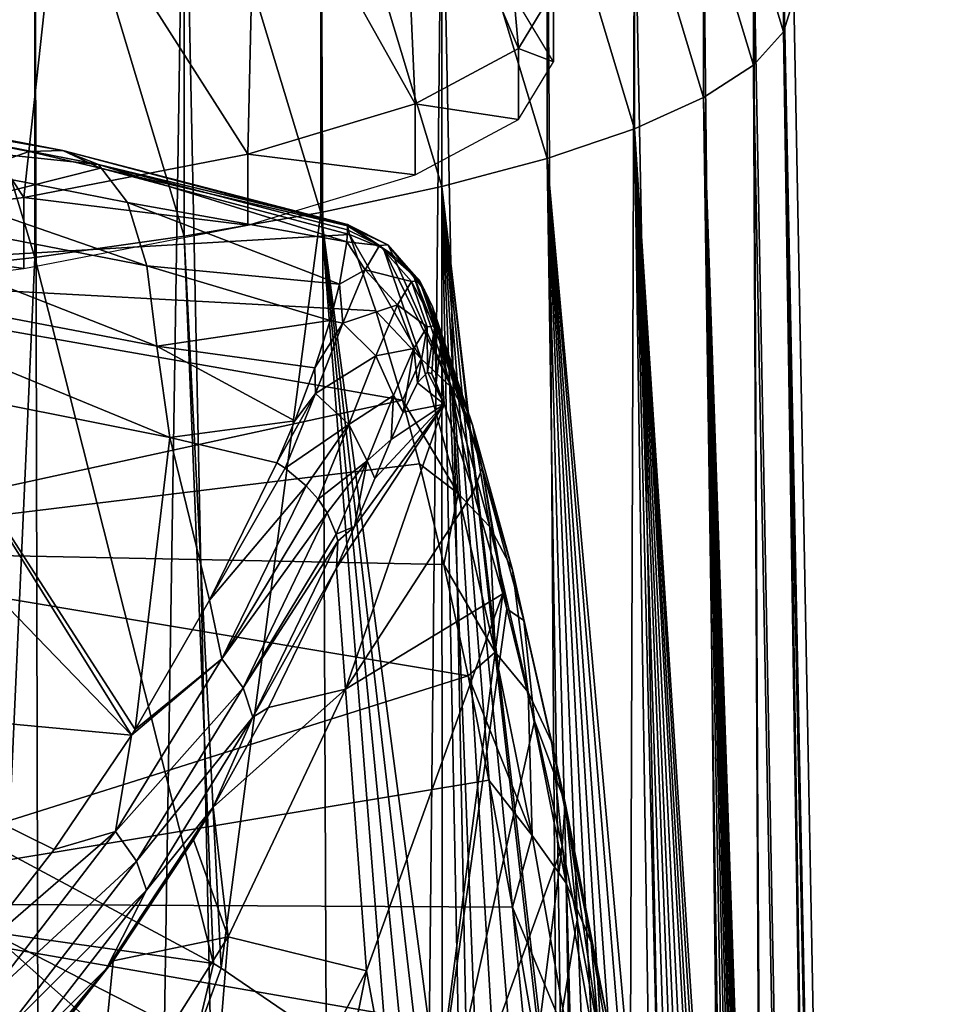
# Model space of a CAD drawing. Header units: millimetres. Extents: x -25 to 25, y -375 to 152.
# Tile 26 of 37: x 13 to 25, y 88 to 101. Entities that reach past the tile are written whole.
import ezdxf

# ---------------------------------------------------------------- set-up
doc = ezdxf.new("R2010")
doc.units = ezdxf.units.MM
doc.header["$LTSCALE"] = 65.390593
for name, color, linetype in [('10', 7, 'CONTINUOUS'), ('11', 7, 'CONTINUOUS'), ('111', 7, 'CONTINUOUS'), ('112', 7, 'CONTINUOUS'), ('113', 7, 'CONTINUOUS'), ('13', 7, 'CONTINUOUS'), ('16', 7, 'CONTINUOUS'), ('17', 7, 'CONTINUOUS'), ('18', 7, 'CONTINUOUS'), ('23', 7, 'CONTINUOUS'), ('5', 7, 'CONTINUOUS'), ('7', 7, 'CONTINUOUS'), ('9', 7, 'CONTINUOUS')]:
    doc.layers.add(name, color=color, linetype=linetype)

msp = doc.modelspace()

# ---------------------------------------------------------------- linework, layer by layer
at = {"layer": '10', "color": 7, "linetype": 'CONTINUOUS', "true_color": 0xa2afbf}
for points in [[(18.3, 96.208, 112.991), (18.633, 95.941, 107.361), (18.427, 96.344, 111.757), (18.3, 96.208, 112.991)], [(18.427, 96.344, 111.757), (18.633, 95.941, 107.361), (18.478, 96.32, 110.942), (18.427, 96.344, 111.757)], [(18.633, 95.941, 107.361), (18.532, 96.209, 109.768), (18.478, 96.32, 110.942), (18.633, 95.941, 107.361)], [(18.12, 95.843, 113.995), (18.633, 95.941, 107.361), (18.3, 96.208, 112.991), (18.12, 95.843, 113.995)], [(17.4, 92.384, 108.018), (18.633, 95.941, 107.361), (17.287, 93.9, 116.334), (17.4, 92.384, 108.018)], [(17.287, 93.9, 116.334), (18.633, 95.941, 107.361), (17.513, 94.414, 115.836), (17.287, 93.9, 116.334)], [(18.633, 95.941, 107.361), (17.4, 92.384, 108.018), (19.001, 94.85, 98.648), (18.633, 95.941, 107.361)], [(17.513, 94.414, 115.836), (18.633, 95.941, 107.361), (17.768, 95.014, 115.197), (17.513, 94.414, 115.836)], [(17.768, 95.014, 115.197), (18.633, 95.941, 107.361), (17.973, 95.502, 114.567), (17.768, 95.014, 115.197)], [(17.973, 95.502, 114.567), (18.633, 95.941, 107.361), (18.12, 95.843, 113.995), (17.973, 95.502, 114.567)], [(19.001, 94.85, 98.648), (17.4, 92.384, 108.018), (19.367, 93.576, 89.96), (19.001, 94.85, 98.648)], [(16.441, 92.157, 117.91), (17.4, 92.384, 108.018), (17.287, 93.9, 116.334), (16.441, 92.157, 117.91)], [(19.367, 93.576, 89.96), (17.4, 92.384, 108.018), (17.661, 88.872, 91.236), (19.367, 93.576, 89.96)], [(19.367, 93.576, 89.96), (17.661, 88.872, 91.236), (18.301, 85.427, 74.256), (19.367, 93.576, 89.96)], [(19.417, 93.389, 88.782), (19.367, 93.576, 89.96), (18.301, 85.427, 74.256), (19.417, 93.389, 88.782)], [(19.763, 91.989, 80.577), (19.417, 93.389, 88.782), (18.301, 85.427, 74.256), (19.763, 91.989, 80.577)], [(15.934, 89.293, 108.577), (17.4, 92.384, 108.018), (15.748, 90.912, 118.959), (15.934, 89.293, 108.577)], [(15.748, 90.912, 118.959), (17.4, 92.384, 108.018), (16.441, 92.157, 117.91), (15.748, 90.912, 118.959)], [(17.4, 92.384, 108.018), (15.934, 89.293, 108.577), (17.661, 88.872, 91.236), (17.4, 92.384, 108.018)], [(20.108, 90.426, 72.403), (19.763, 91.989, 80.577), (18.301, 85.427, 74.256), (20.108, 90.426, 72.403)], [(15.504, 90.506, 119.288), (15.934, 89.293, 108.577), (15.748, 90.912, 118.959), (15.504, 90.506, 119.288)], [(14.498, 88.995, 120.465), (15.934, 89.293, 108.577), (15.504, 90.506, 119.288), (14.498, 88.995, 120.465)], [(20.108, 90.426, 72.403), (18.301, 85.427, 74.256), (18.924, 81.089, 57.214), (20.108, 90.426, 72.403)], [(20.294, 89.508, 67.976), (20.108, 90.426, 72.403), (18.924, 81.089, 57.214), (20.294, 89.508, 67.976)], [(20.591, 87.949, 60.955), (20.294, 89.508, 67.976), (18.924, 81.089, 57.214), (20.591, 87.949, 60.955)], [(14.264, 86.652, 109.055), (15.934, 89.293, 108.577), (14.498, 88.995, 120.465), (14.264, 86.652, 109.055)], [(15.934, 89.293, 108.577), (14.264, 86.652, 109.055), (15.58, 84.936, 92.298), (15.934, 89.293, 108.577)], [(17.661, 88.872, 91.236), (15.934, 89.293, 108.577), (15.58, 84.936, 92.298), (17.661, 88.872, 91.236)], [(13.392, 87.58, 121.52), (14.264, 86.652, 109.055), (14.498, 88.995, 120.465), (13.392, 87.58, 121.52)], [(17.661, 88.872, 91.236), (15.58, 84.936, 92.298), (16.12, 81.184, 75.793), (17.661, 88.872, 91.236)], [(18.301, 85.427, 74.256), (17.661, 88.872, 91.236), (16.12, 81.184, 75.793), (18.301, 85.427, 74.256)]]:
    msp.add_3dface(points, dxfattribs=at)
at = {"layer": '11', "color": 7, "linetype": 'CONTINUOUS', "true_color": 0xa2afbf}
for points in [[(14.728, 91.81, 120.438), (10.239, 96.452, 119.39), (9.973, 92.254, 122.07), (14.728, 91.81, 120.438)], [(12.014, 96.164, 118.922), (10.239, 96.452, 119.39), (14.728, 91.81, 120.438), (12.014, 96.164, 118.922)], [(15.205, 95.526, 117.858), (12.014, 96.164, 118.922), (14.774, 91.884, 120.375), (15.205, 95.526, 117.858)], [(14.774, 91.884, 120.375), (12.014, 96.164, 118.922), (14.728, 91.81, 120.438), (14.774, 91.884, 120.375)], [(15.701, 93.497, 118.95), (15.205, 95.526, 117.858), (14.774, 91.884, 120.375), (15.701, 93.497, 118.95)], [(16.544, 95.211, 117.32), (15.205, 95.526, 117.858), (15.701, 93.497, 118.95), (16.544, 95.211, 117.32)], [(14.728, 91.81, 120.438), (9.973, 92.254, 122.07), (13.762, 90.384, 121.62), (14.728, 91.81, 120.438)], [(13.762, 90.384, 121.62), (9.973, 92.254, 122.07), (12.717, 89.045, 122.67), (13.762, 90.384, 121.62)]]:
    msp.add_3dface(points, dxfattribs=at)
at = {"layer": '111', "color": 7, "linetype": 'CONTINUOUS', "true_color": 0xa2afbf}
for points in [[(18.087, 103.833, 25.916), (19.563, 100.383, 21.923), (19.201, 104.471, 22.299), (18.087, 103.833, 25.916)], [(19.563, 100.383, 21.923), (20, 101.105, 17.827), (19.201, 104.471, 22.299), (19.563, 100.383, 21.923)], [(16.278, 103.245, 29.249), (18.271, 99.692, 25.839), (18.087, 103.833, 25.916), (16.278, 103.245, 29.249)], [(18.271, 99.692, 25.839), (19.563, 100.383, 21.923), (18.087, 103.833, 25.916), (18.271, 99.692, 25.839)], [(13.843, 102.73, 32.171), (16.18, 99.063, 29.405), (16.278, 103.245, 29.249), (13.843, 102.73, 32.171)], [(16.18, 99.063, 29.405), (18.271, 99.692, 25.839), (16.278, 103.245, 29.249), (16.18, 99.063, 29.405)], [(10.876, 102.307, 34.568), (13.383, 98.524, 32.465), (13.843, 102.73, 32.171), (10.876, 102.307, 34.568)], [(13.383, 98.524, 32.465), (16.18, 99.063, 29.405), (13.843, 102.73, 32.171), (13.383, 98.524, 32.465)], [(10, 98.097, 34.885), (13.383, 98.524, 32.465), (10.876, 102.307, 34.568), (10, 98.097, 34.885)]]:
    msp.add_3dface(points, dxfattribs=at)
at = {"layer": '112', "color": 7, "linetype": 'CONTINUOUS', "true_color": 0xa2afbf}
msp.add_3dface([(20, 101.105, 17.827), (20, 100.218, 17.671), (19.563, 100.94, 13.576), (20, 101.105, 17.827)], dxfattribs=at)
at = {"layer": '113', "color": 7, "linetype": 'CONTINUOUS', "true_color": 0xa2afbf}
for points in [[(20, 101.105, 17.827), (19.563, 100.383, 21.923), (20, 100.218, 17.671), (20, 101.105, 17.827)], [(19.563, 100.383, 21.923), (18.271, 99.692, 25.839), (19.563, 99.496, 21.766), (19.563, 100.383, 21.923)], [(20, 100.218, 17.671), (19.563, 100.383, 21.923), (19.563, 99.496, 21.766), (20, 100.218, 17.671)], [(18.271, 99.692, 25.839), (16.18, 99.063, 29.405), (18.271, 98.806, 25.682), (18.271, 99.692, 25.839)], [(19.563, 99.496, 21.766), (18.271, 99.692, 25.839), (18.271, 98.806, 25.682), (19.563, 99.496, 21.766)], [(16.18, 99.063, 29.405), (13.383, 98.524, 32.465), (16.18, 98.177, 29.248), (16.18, 99.063, 29.405)], [(18.271, 98.806, 25.682), (16.18, 99.063, 29.405), (16.18, 98.177, 29.248), (18.271, 98.806, 25.682)], [(13.383, 98.524, 32.465), (10, 98.097, 34.885), (13.383, 97.637, 32.308), (13.383, 98.524, 32.465)], [(16.18, 98.177, 29.248), (13.383, 98.524, 32.465), (13.383, 97.637, 32.308), (16.18, 98.177, 29.248)], [(13.383, 97.637, 32.308), (10, 98.097, 34.885), (10, 97.211, 34.729), (13.383, 97.637, 32.308)]]:
    msp.add_3dface(points, dxfattribs=at)
at = {"layer": '13', "color": 7, "linetype": 'CONTINUOUS', "true_color": 0xa2afbf}
for points in [[(13.449, 99.095, 111.14), (10.38, 99.698, 112.027), (9.39, 99.966, 113.711), (13.449, 99.095, 111.14)], [(13.869, 99.11, 112.468), (13.449, 99.095, 111.14), (9.39, 99.966, 113.711), (13.869, 99.11, 112.468)], [(13.869, 99.11, 112.468), (9.39, 99.966, 113.711), (9.696, 99.837, 115.08), (13.869, 99.11, 112.468)], [(14.315, 98.933, 113.763), (13.869, 99.11, 112.468), (9.696, 99.837, 115.08), (14.315, 98.933, 113.763)], [(14.315, 98.933, 113.763), (9.696, 99.837, 115.08), (9.943, 99.392, 116.4), (14.315, 98.933, 113.763)], [(14.918, 97.669, 116.126), (14.678, 98.459, 115.013), (9.943, 99.392, 116.4), (14.918, 97.669, 116.126)], [(14.918, 97.669, 116.126), (9.943, 99.392, 116.4), (10.103, 98.607, 117.566), (14.918, 97.669, 116.126)], [(14.678, 98.459, 115.013), (14.315, 98.933, 113.763), (9.943, 99.392, 116.4), (14.678, 98.459, 115.013)], [(14.34, 98.89, 110.829), (13.449, 99.095, 111.14), (13.869, 99.11, 112.468), (14.34, 98.89, 110.829)], [(14.34, 98.89, 110.829), (13.869, 99.11, 112.468), (17.425, 98.171, 110.76), (14.34, 98.89, 110.829)], [(13.869, 99.11, 112.468), (14.315, 98.933, 113.763), (17.426, 98.184, 111.699), (13.869, 99.11, 112.468)], [(17.425, 98.171, 110.76), (13.869, 99.11, 112.468), (17.426, 98.184, 111.699), (17.425, 98.171, 110.76)], [(14.315, 98.933, 113.763), (14.678, 98.459, 115.013), (17.416, 97.969, 113.258), (14.315, 98.933, 113.763)], [(17.426, 98.184, 111.699), (14.315, 98.933, 113.763), (17.425, 98.121, 112.489), (17.426, 98.184, 111.699)], [(17.425, 98.121, 112.489), (14.315, 98.933, 113.763), (17.416, 97.969, 113.258), (17.425, 98.121, 112.489)], [(17.45, 98.061, 109.52), (14.34, 98.89, 110.829), (17.425, 98.171, 110.76), (17.45, 98.061, 109.52)], [(15.046, 96.667, 117.068), (14.918, 97.669, 116.126), (10.103, 98.607, 117.566), (15.046, 96.667, 117.068)], [(15.046, 96.667, 117.068), (10.103, 98.607, 117.566), (10.182, 97.594, 118.543), (15.046, 96.667, 117.068)], [(14.678, 98.459, 115.013), (14.918, 97.669, 116.126), (17.326, 97.439, 114.594), (14.678, 98.459, 115.013)], [(17.416, 97.969, 113.258), (14.678, 98.459, 115.013), (17.326, 97.439, 114.594), (17.416, 97.969, 113.258)], [(12.014, 96.164, 118.922), (15.205, 95.526, 117.858), (10.182, 97.594, 118.543), (12.014, 96.164, 118.922)], [(15.205, 95.526, 117.858), (15.046, 96.667, 117.068), (10.182, 97.594, 118.543), (15.205, 95.526, 117.858)], [(14.918, 97.669, 116.126), (15.046, 96.667, 117.068), (17.209, 96.986, 115.324), (14.918, 97.669, 116.126)], [(17.326, 97.439, 114.594), (14.918, 97.669, 116.126), (17.209, 96.986, 115.324), (17.326, 97.439, 114.594)], [(17.209, 96.986, 115.324), (15.046, 96.667, 117.068), (17.019, 96.398, 116.076), (17.209, 96.986, 115.324)], [(15.046, 96.667, 117.068), (15.205, 95.526, 117.858), (16.77, 95.735, 116.793), (15.046, 96.667, 117.068)], [(17.019, 96.398, 116.076), (15.046, 96.667, 117.068), (16.77, 95.735, 116.793), (17.019, 96.398, 116.076)], [(15.205, 95.526, 117.858), (16.544, 95.211, 117.32), (16.77, 95.735, 116.793), (15.205, 95.526, 117.858)]]:
    msp.add_3dface(points, dxfattribs=at)
at = {"layer": '16', "color": 7, "linetype": 'CONTINUOUS', "true_color": 0xa2afbf}
for points in [[(16.544, 95.211, 117.32), (15.701, 93.497, 118.95), (16.646, 95.144, 117.299), (16.544, 95.211, 117.32)], [(16.646, 95.144, 117.299), (15.701, 93.497, 118.95), (16.911, 94.925, 117.199), (16.646, 95.144, 117.299)], [(16.911, 94.925, 117.199), (15.701, 93.497, 118.95), (15.855, 92.763, 119.211), (16.911, 94.925, 117.199)], [(16.911, 94.925, 117.199), (15.855, 92.763, 119.211), (17.059, 94.759, 117.098), (16.911, 94.925, 117.199)], [(17.059, 94.759, 117.098), (15.855, 92.763, 119.211), (17.173, 94.588, 116.978), (17.059, 94.759, 117.098)], [(17.173, 94.588, 116.978), (15.855, 92.763, 119.211), (16.121, 92.402, 118.972), (17.173, 94.588, 116.978)], [(17.173, 94.588, 116.978), (16.121, 92.402, 118.972), (17.284, 94.32, 116.758), (17.173, 94.588, 116.978)], [(17.284, 94.32, 116.758), (16.121, 92.402, 118.972), (17.303, 94.234, 116.679), (17.284, 94.32, 116.758)], [(17.303, 94.234, 116.679), (16.121, 92.402, 118.972), (16.243, 92.038, 118.64), (17.303, 94.234, 116.679)], [(17.287, 93.9, 116.334), (17.303, 94.234, 116.679), (16.243, 92.038, 118.64), (17.287, 93.9, 116.334)], [(16.441, 92.157, 117.91), (17.287, 93.9, 116.334), (16.243, 92.038, 118.64), (16.441, 92.157, 117.91)], [(15.701, 93.497, 118.95), (14.774, 91.884, 120.375), (15.855, 92.763, 119.211), (15.701, 93.497, 118.95)], [(15.855, 92.763, 119.211), (14.728, 91.81, 120.438), (14.526, 90.607, 121.065), (15.855, 92.763, 119.211)], [(15.855, 92.763, 119.211), (14.526, 90.607, 121.065), (16.121, 92.402, 118.972), (15.855, 92.763, 119.211)], [(14.774, 91.884, 120.375), (14.728, 91.81, 120.438), (15.855, 92.763, 119.211), (14.774, 91.884, 120.375)], [(16.121, 92.402, 118.972), (14.526, 90.607, 121.065), (14.789, 90.238, 120.835), (16.121, 92.402, 118.972)], [(16.121, 92.402, 118.972), (14.789, 90.238, 120.835), (16.243, 92.038, 118.64), (16.121, 92.402, 118.972)], [(15.748, 90.912, 118.959), (16.441, 92.157, 117.91), (16.243, 92.038, 118.64), (15.748, 90.912, 118.959)], [(16.243, 92.038, 118.64), (14.789, 90.238, 120.835), (14.914, 89.877, 120.5), (16.243, 92.038, 118.64)], [(15.748, 90.912, 118.959), (16.243, 92.038, 118.64), (14.914, 89.877, 120.5), (15.748, 90.912, 118.959)], [(14.728, 91.81, 120.438), (13.762, 90.384, 121.62), (14.526, 90.607, 121.065), (14.728, 91.81, 120.438)], [(15.504, 90.506, 119.288), (15.748, 90.912, 118.959), (14.414, 88.897, 120.644), (15.504, 90.506, 119.288)], [(15.748, 90.912, 118.959), (14.914, 89.877, 120.5), (14.414, 88.897, 120.644), (15.748, 90.912, 118.959)], [(13.762, 90.384, 121.62), (12.717, 89.045, 122.67), (14.526, 90.607, 121.065), (13.762, 90.384, 121.62)], [(14.526, 90.607, 121.065), (12.717, 89.045, 122.67), (12.908, 88.505, 122.733), (14.526, 90.607, 121.065)], [(14.526, 90.607, 121.065), (12.908, 88.505, 122.733), (14.789, 90.238, 120.835), (14.526, 90.607, 121.065)], [(14.498, 88.995, 120.465), (15.504, 90.506, 119.288), (14.414, 88.897, 120.644), (14.498, 88.995, 120.465)], [(14.789, 90.238, 120.835), (12.908, 88.505, 122.733), (13.157, 88.126, 122.518), (14.789, 90.238, 120.835)], [(14.789, 90.238, 120.835), (13.157, 88.126, 122.518), (14.914, 89.877, 120.5), (14.789, 90.238, 120.835)], [(14.914, 89.877, 120.5), (13.157, 88.126, 122.518), (13.28, 87.766, 122.191), (14.914, 89.877, 120.5)], [(14.914, 89.877, 120.5), (13.28, 87.766, 122.191), (14.414, 88.897, 120.644), (14.914, 89.877, 120.5)], [(13.392, 87.58, 121.52), (14.498, 88.995, 120.465), (14.414, 88.897, 120.644), (13.392, 87.58, 121.52)], [(13.392, 87.58, 121.52), (14.414, 88.897, 120.644), (12.782, 86.938, 122.206), (13.392, 87.58, 121.52)], [(14.414, 88.897, 120.644), (13.28, 87.766, 122.191), (12.782, 86.938, 122.206), (14.414, 88.897, 120.644)]]:
    msp.add_3dface(points, dxfattribs=at)
at = {"layer": '17', "color": 7, "linetype": 'CONTINUOUS', "true_color": 0xa2afbf}
for points in [[(17.425, 98.121, 112.489), (17.416, 97.969, 113.258), (17.827, 97.923, 112.383), (17.425, 98.121, 112.489)], [(17.425, 98.171, 110.76), (17.426, 98.184, 111.699), (17.928, 97.933, 110.934), (17.425, 98.171, 110.76)], [(17.426, 98.184, 111.699), (17.425, 98.121, 112.489), (17.827, 97.923, 112.383), (17.426, 98.184, 111.699)], [(17.45, 98.061, 109.52), (17.425, 98.171, 110.76), (17.876, 97.885, 109.558), (17.45, 98.061, 109.52)], [(17.876, 97.885, 109.558), (17.425, 98.171, 110.76), (17.99, 97.809, 109.571), (17.876, 97.885, 109.558)], [(17.99, 97.809, 109.571), (17.425, 98.171, 110.76), (17.928, 97.933, 110.934), (17.99, 97.809, 109.571)], [(17.928, 97.933, 110.934), (17.426, 98.184, 111.699), (17.827, 97.923, 112.383), (17.928, 97.933, 110.934)], [(17.416, 97.969, 113.258), (17.326, 97.439, 114.594), (17.646, 97.618, 113.869), (17.416, 97.969, 113.258)], [(17.827, 97.923, 112.383), (17.416, 97.969, 113.258), (17.646, 97.618, 113.869), (17.827, 97.923, 112.383)], [(17.827, 97.923, 112.383), (17.646, 97.618, 113.869), (18.227, 97.476, 112.384), (17.827, 97.923, 112.383)], [(17.928, 97.933, 110.934), (17.827, 97.923, 112.383), (18.326, 97.488, 110.983), (17.928, 97.933, 110.934)], [(18.326, 97.488, 110.983), (17.827, 97.923, 112.383), (18.227, 97.476, 112.384), (18.326, 97.488, 110.983)], [(17.99, 97.809, 109.571), (17.928, 97.933, 110.934), (18.242, 97.572, 109.608), (17.99, 97.809, 109.571)], [(18.242, 97.572, 109.608), (17.928, 97.933, 110.934), (18.388, 97.365, 109.636), (18.242, 97.572, 109.608)], [(18.388, 97.365, 109.636), (17.928, 97.933, 110.934), (18.326, 97.488, 110.983), (18.388, 97.365, 109.636)], [(17.646, 97.618, 113.869), (17.326, 97.439, 114.594), (17.368, 96.954, 115.224), (17.646, 97.618, 113.869)], [(17.646, 97.618, 113.869), (17.368, 96.954, 115.224), (18.052, 97.183, 113.793), (17.646, 97.618, 113.869)], [(18.227, 97.476, 112.384), (17.646, 97.618, 113.869), (18.052, 97.183, 113.793), (18.227, 97.476, 112.384)], [(18.227, 97.476, 112.384), (18.052, 97.183, 113.793), (18.422, 96.91, 112.355), (18.227, 97.476, 112.384)], [(18.326, 97.488, 110.983), (18.227, 97.476, 112.384), (18.517, 96.922, 111.027), (18.326, 97.488, 110.983)], [(18.517, 96.922, 111.027), (18.227, 97.476, 112.384), (18.422, 96.91, 112.355), (18.517, 96.922, 111.027)], [(18.388, 97.365, 109.636), (18.326, 97.488, 110.983), (18.488, 97.157, 109.663), (18.388, 97.365, 109.636)], [(18.488, 97.157, 109.663), (18.326, 97.488, 110.983), (18.578, 96.801, 109.706), (18.488, 97.157, 109.663)], [(18.578, 96.801, 109.706), (18.326, 97.488, 110.983), (18.517, 96.922, 111.027), (18.578, 96.801, 109.706)], [(17.326, 97.439, 114.594), (17.209, 96.986, 115.324), (17.368, 96.954, 115.224), (17.326, 97.439, 114.594)], [(18.052, 97.183, 113.793), (17.368, 96.954, 115.224), (17.781, 96.546, 115.078), (18.052, 97.183, 113.793)], [(18.052, 97.183, 113.793), (17.781, 96.546, 115.078), (18.256, 96.639, 113.647), (18.052, 97.183, 113.793)], [(18.422, 96.91, 112.355), (18.052, 97.183, 113.793), (18.256, 96.639, 113.647), (18.422, 96.91, 112.355)], [(17.209, 96.986, 115.324), (17.019, 96.398, 116.076), (17.368, 96.954, 115.224), (17.209, 96.986, 115.324)], [(17.368, 96.954, 115.224), (17.019, 96.398, 116.076), (17.024, 96.078, 116.348), (17.368, 96.954, 115.224)], [(17.368, 96.954, 115.224), (17.024, 96.078, 116.348), (17.781, 96.546, 115.078), (17.368, 96.954, 115.224)], [(18.3, 96.208, 112.991), (18.422, 96.91, 112.355), (18.256, 96.639, 113.647), (18.3, 96.208, 112.991)], [(18.3, 96.208, 112.991), (18.427, 96.344, 111.757), (18.422, 96.91, 112.355), (18.3, 96.208, 112.991)], [(18.427, 96.344, 111.757), (18.517, 96.922, 111.027), (18.422, 96.91, 112.355), (18.427, 96.344, 111.757)], [(18.427, 96.344, 111.757), (18.478, 96.32, 110.942), (18.517, 96.922, 111.027), (18.427, 96.344, 111.757)], [(18.478, 96.32, 110.942), (18.532, 96.209, 109.768), (18.517, 96.922, 111.027), (18.478, 96.32, 110.942)], [(18.517, 96.922, 111.027), (18.532, 96.209, 109.768), (18.588, 96.686, 109.719), (18.517, 96.922, 111.027)], [(18.578, 96.801, 109.706), (18.517, 96.922, 111.027), (18.588, 96.686, 109.719), (18.578, 96.801, 109.706)], [(18.256, 96.639, 113.647), (17.781, 96.546, 115.078), (18.001, 96.05, 114.823), (18.256, 96.639, 113.647)], [(18.12, 95.843, 113.995), (18.256, 96.639, 113.647), (18.001, 96.05, 114.823), (18.12, 95.843, 113.995)], [(18.12, 95.843, 113.995), (18.3, 96.208, 112.991), (18.256, 96.639, 113.647), (18.12, 95.843, 113.995)], [(17.781, 96.546, 115.078), (17.024, 96.078, 116.348), (17.441, 95.69, 116.162), (17.781, 96.546, 115.078)], [(17.781, 96.546, 115.078), (17.441, 95.69, 116.162), (18.001, 96.05, 114.823), (17.781, 96.546, 115.078)], [(17.019, 96.398, 116.076), (16.77, 95.735, 116.793), (17.024, 96.078, 116.348), (17.019, 96.398, 116.076)], [(16.77, 95.735, 116.793), (16.544, 95.211, 117.32), (17.024, 96.078, 116.348), (16.77, 95.735, 116.793)], [(16.544, 95.211, 117.32), (16.646, 95.144, 117.299), (17.024, 96.078, 116.348), (16.544, 95.211, 117.32)], [(17.024, 96.078, 116.348), (16.646, 95.144, 117.299), (17.441, 95.69, 116.162), (17.024, 96.078, 116.348)], [(18.001, 96.05, 114.823), (17.441, 95.69, 116.162), (17.67, 95.236, 115.845), (18.001, 96.05, 114.823)], [(17.973, 95.502, 114.567), (18.001, 96.05, 114.823), (17.67, 95.236, 115.845), (17.973, 95.502, 114.567)], [(17.973, 95.502, 114.567), (18.12, 95.843, 113.995), (18.001, 96.05, 114.823), (17.973, 95.502, 114.567)], [(16.646, 95.144, 117.299), (16.911, 94.925, 117.199), (17.441, 95.69, 116.162), (16.646, 95.144, 117.299)], [(16.911, 94.925, 117.199), (17.059, 94.759, 117.098), (17.441, 95.69, 116.162), (16.911, 94.925, 117.199)], [(17.441, 95.69, 116.162), (17.059, 94.759, 117.098), (17.67, 95.236, 115.845), (17.441, 95.69, 116.162)], [(17.768, 95.014, 115.197), (17.973, 95.502, 114.567), (17.67, 95.236, 115.845), (17.768, 95.014, 115.197)], [(17.059, 94.759, 117.098), (17.173, 94.588, 116.978), (17.67, 95.236, 115.845), (17.059, 94.759, 117.098)], [(17.173, 94.588, 116.978), (17.284, 94.32, 116.758), (17.67, 95.236, 115.845), (17.173, 94.588, 116.978)], [(17.284, 94.32, 116.758), (17.513, 94.414, 115.836), (17.67, 95.236, 115.845), (17.284, 94.32, 116.758)], [(17.513, 94.414, 115.836), (17.768, 95.014, 115.197), (17.67, 95.236, 115.845), (17.513, 94.414, 115.836)], [(17.513, 94.414, 115.836), (17.284, 94.32, 116.758), (17.303, 94.234, 116.679), (17.513, 94.414, 115.836)], [(17.287, 93.9, 116.334), (17.513, 94.414, 115.836), (17.303, 94.234, 116.679), (17.287, 93.9, 116.334)]]:
    msp.add_3dface(points, dxfattribs=at)
at = {"layer": '18', "color": 7, "linetype": 'CONTINUOUS', "true_color": 0xa2afbf}
for points in [[(17.781, 97.106, 101.471), (17.45, 98.061, 109.52), (18.344, 96.509, 98.321), (17.781, 97.106, 101.471)], [(17.45, 98.061, 109.52), (17.876, 97.885, 109.558), (18.344, 96.509, 98.321), (17.45, 98.061, 109.52)], [(17.876, 97.885, 109.558), (17.99, 97.809, 109.571), (18.724, 96.151, 98.044), (17.876, 97.885, 109.558)], [(18.344, 96.509, 98.321), (17.876, 97.885, 109.558), (18.724, 96.151, 98.044), (18.344, 96.509, 98.321)], [(17.99, 97.809, 109.571), (18.242, 97.572, 109.608), (18.724, 96.151, 98.044), (17.99, 97.809, 109.571)], [(18.242, 97.572, 109.608), (18.388, 97.365, 109.636), (18.987, 95.687, 97.73), (18.242, 97.572, 109.608)], [(18.724, 96.151, 98.044), (18.242, 97.572, 109.608), (18.987, 95.687, 97.73), (18.724, 96.151, 98.044)], [(18.388, 97.365, 109.636), (18.488, 97.157, 109.663), (18.987, 95.687, 97.73), (18.388, 97.365, 109.636)], [(18.112, 95.995, 93.442), (17.781, 97.106, 101.471), (18.344, 96.509, 98.321), (18.112, 95.995, 93.442)], [(18.488, 97.157, 109.663), (18.578, 96.801, 109.706), (19.109, 95.15, 97.306), (18.488, 97.157, 109.663)], [(18.488, 97.157, 109.663), (19.109, 95.15, 97.306), (18.987, 95.687, 97.73), (18.488, 97.157, 109.663)], [(18.578, 96.801, 109.706), (18.588, 96.686, 109.719), (19.109, 95.15, 97.306), (18.578, 96.801, 109.706)], [(18.532, 96.209, 109.768), (18.633, 95.941, 107.361), (18.588, 96.686, 109.719), (18.532, 96.209, 109.768)], [(18.633, 95.941, 107.361), (19.001, 94.85, 98.648), (18.588, 96.686, 109.719), (18.633, 95.941, 107.361)], [(18.588, 96.686, 109.719), (19.001, 94.85, 98.648), (19.109, 95.15, 97.306), (18.588, 96.686, 109.719)], [(18.809, 94.829, 87.125), (18.112, 95.995, 93.442), (18.344, 96.509, 98.321), (18.809, 94.829, 87.125)], [(18.809, 94.829, 87.125), (18.344, 96.509, 98.321), (18.724, 96.151, 98.044), (18.809, 94.829, 87.125)], [(19.205, 94.41, 86.524), (18.809, 94.829, 87.125), (18.724, 96.151, 98.044), (19.205, 94.41, 86.524)], [(19.205, 94.41, 86.524), (18.724, 96.151, 98.044), (18.987, 95.687, 97.73), (19.205, 94.41, 86.524)], [(18.324, 95.198, 88.284), (18.112, 95.995, 93.442), (18.809, 94.829, 87.125), (18.324, 95.198, 88.284)], [(19.109, 95.15, 97.306), (19.485, 93.875, 85.844), (18.987, 95.687, 97.73), (19.109, 95.15, 97.306)], [(19.485, 93.875, 85.844), (19.205, 94.41, 86.524), (18.987, 95.687, 97.73), (19.485, 93.875, 85.844)], [(18.629, 93.941, 80.901), (18.324, 95.198, 88.284), (18.809, 94.829, 87.125), (18.629, 93.941, 80.901)], [(19.001, 94.85, 98.648), (19.367, 93.576, 89.96), (19.109, 95.15, 97.306), (19.001, 94.85, 98.648)], [(19.367, 93.576, 89.96), (19.417, 93.389, 88.782), (19.109, 95.15, 97.306), (19.367, 93.576, 89.96)], [(19.109, 95.15, 97.306), (19.417, 93.389, 88.782), (19.628, 93.243, 84.946), (19.109, 95.15, 97.306)], [(19.109, 95.15, 97.306), (19.628, 93.243, 84.946), (19.485, 93.875, 85.844), (19.109, 95.15, 97.306)], [(19.272, 92.846, 75.979), (18.629, 93.941, 80.901), (18.809, 94.829, 87.125), (19.272, 92.846, 75.979)], [(19.272, 92.846, 75.979), (18.809, 94.829, 87.125), (19.205, 94.41, 86.524), (19.272, 92.846, 75.979)], [(19.683, 92.347, 75.057), (19.272, 92.846, 75.979), (19.205, 94.41, 86.524), (19.683, 92.347, 75.057)], [(19.683, 92.347, 75.057), (19.205, 94.41, 86.524), (19.485, 93.875, 85.844), (19.683, 92.347, 75.057)], [(18.932, 92.552, 73.543), (18.629, 93.941, 80.901), (19.272, 92.846, 75.979), (18.932, 92.552, 73.543)], [(19.628, 93.243, 84.946), (19.979, 91.72, 74.015), (19.485, 93.875, 85.844), (19.628, 93.243, 84.946)], [(19.979, 91.72, 74.015), (19.683, 92.347, 75.057), (19.485, 93.875, 85.844), (19.979, 91.72, 74.015)], [(19.417, 93.389, 88.782), (19.763, 91.989, 80.577), (19.628, 93.243, 84.946), (19.417, 93.389, 88.782)], [(19.628, 93.243, 84.946), (19.763, 91.989, 80.577), (20.145, 90.965, 72.647), (19.628, 93.243, 84.946)], [(19.628, 93.243, 84.946), (20.145, 90.965, 72.647), (19.979, 91.72, 74.015), (19.628, 93.243, 84.946)], [(19.733, 90.561, 64.89), (18.932, 92.552, 73.543), (19.272, 92.846, 75.979), (19.733, 90.561, 64.89)], [(19.733, 90.561, 64.89), (19.272, 92.846, 75.979), (19.683, 92.347, 75.057), (19.733, 90.561, 64.89)], [(19.193, 91.251, 67.235), (18.932, 92.552, 73.543), (19.733, 90.561, 64.89), (19.193, 91.251, 67.235)], [(20.158, 89.966, 63.652), (19.733, 90.561, 64.89), (19.683, 92.347, 75.057), (20.158, 89.966, 63.652)], [(20.158, 89.966, 63.652), (19.683, 92.347, 75.057), (19.979, 91.72, 74.015), (20.158, 89.966, 63.652)], [(19.763, 91.989, 80.577), (20.108, 90.426, 72.403), (20.145, 90.965, 72.647), (19.763, 91.989, 80.577)], [(20.145, 90.965, 72.647), (20.471, 89.225, 62.253), (19.979, 91.72, 74.015), (20.145, 90.965, 72.647)], [(20.471, 89.225, 62.253), (20.158, 89.966, 63.652), (19.979, 91.72, 74.015), (20.471, 89.225, 62.253)], [(19.487, 89.663, 60.124), (19.193, 91.251, 67.235), (19.733, 90.561, 64.89), (19.487, 89.663, 60.124)], [(20.108, 90.426, 72.403), (20.294, 89.508, 67.976), (20.145, 90.965, 72.647), (20.108, 90.426, 72.403)], [(20.294, 89.508, 67.976), (20.591, 87.949, 60.955), (20.145, 90.965, 72.647), (20.294, 89.508, 67.976)], [(20.145, 90.965, 72.647), (20.591, 87.949, 60.955), (20.659, 88.319, 60.423), (20.145, 90.965, 72.647)], [(20.145, 90.965, 72.647), (20.659, 88.319, 60.423), (20.471, 89.225, 62.253), (20.145, 90.965, 72.647)], [(20.191, 87.977, 53.867), (19.487, 89.663, 60.124), (19.733, 90.561, 64.89), (20.191, 87.977, 53.867)], [(20.191, 87.977, 53.867), (19.733, 90.561, 64.89), (20.158, 89.966, 63.652), (20.191, 87.977, 53.867)], [(20.63, 87.266, 52.318), (20.191, 87.977, 53.867), (20.158, 89.966, 63.652), (20.63, 87.266, 52.318)], [(20.63, 87.266, 52.318), (20.158, 89.966, 63.652), (20.471, 89.225, 62.253), (20.63, 87.266, 52.318)], [(19.771, 88.003, 53.246), (19.487, 89.663, 60.124), (20.191, 87.977, 53.867), (19.771, 88.003, 53.246)], [(20.659, 88.319, 60.423), (20.96, 86.392, 50.568), (20.471, 89.225, 62.253), (20.659, 88.319, 60.423)], [(20.96, 86.392, 50.568), (20.63, 87.266, 52.318), (20.471, 89.225, 62.253), (20.96, 86.392, 50.568)]]:
    msp.add_3dface(points, dxfattribs=at)
at = {"layer": '23', "color": 7, "linetype": 'CONTINUOUS', "true_color": 0xa2afbf}
for points in [[(15.753, 88.961, 32.943), (13.188, 90.337, 35.236), (12.955, 89.355, 35.392), (15.753, 88.961, 32.943)], [(12.955, 89.355, 35.392), (12.856, 88.399, 35.735), (15.461, 87.125, 33.522), (12.955, 89.355, 35.392)], [(15.753, 88.961, 32.943), (12.955, 89.355, 35.392), (15.531, 88.032, 33.158), (15.753, 88.961, 32.943)], [(15.531, 88.032, 33.158), (12.955, 89.355, 35.392), (15.461, 87.125, 33.522), (15.531, 88.032, 33.158)], [(15.846, 88.905, 32.846), (15.753, 88.961, 32.943), (15.531, 88.032, 33.158), (15.846, 88.905, 32.846)], [(17.947, 87.47, 30.365), (15.846, 88.905, 32.846), (15.531, 88.032, 33.158), (17.947, 87.47, 30.365)]]:
    msp.add_3dface(points, dxfattribs=at)
at = {"layer": '5', "color": 7, "linetype": 'CONTINUOUS', "true_color": 0xa2afbf}
for points in [[(13.522, 104.237, -0.512), (11.497, 104.465, -1.807), (13.522, 97.775, 36.132), (13.522, 104.237, -0.512)], [(13.522, 97.775, 36.132), (11.497, 104.465, -1.807), (11.497, 97.547, 37.427), (13.522, 97.775, 36.132)], [(15.386, 103.974, 0.975), (13.522, 104.237, -0.512), (15.386, 98.038, 34.645), (15.386, 103.974, 0.975)], [(15.386, 98.038, 34.645), (13.522, 104.237, -0.512), (13.522, 97.775, 36.132), (15.386, 98.038, 34.645)], [(17.094, 103.678, 2.657), (15.386, 103.974, 0.975), (17.094, 98.334, 32.963), (17.094, 103.678, 2.657)], [(17.094, 98.334, 32.963), (15.386, 103.974, 0.975), (15.386, 98.038, 34.645), (17.094, 98.334, 32.963)], [(18.604, 103.354, 4.493), (17.094, 103.678, 2.657), (18.604, 98.658, 31.127), (18.604, 103.354, 4.493)], [(18.604, 98.658, 31.127), (17.094, 103.678, 2.657), (17.094, 98.334, 32.963), (18.604, 98.658, 31.127)], [(19.919, 103.002, 6.488), (18.604, 103.354, 4.493), (19.919, 99.01, 29.132), (19.919, 103.002, 6.488)], [(19.919, 99.01, 29.132), (18.604, 103.354, 4.493), (18.604, 98.658, 31.127), (19.919, 99.01, 29.132)], [(21.01, 102.631, 8.594), (19.919, 103.002, 6.488), (21.01, 99.381, 27.026), (21.01, 102.631, 8.594)], [(21.01, 99.381, 27.026), (19.919, 103.002, 6.488), (19.919, 99.01, 29.132), (21.01, 99.381, 27.026)], [(21.874, 102.24, 10.813), (21.01, 102.631, 8.594), (21.874, 99.772, 24.807), (21.874, 102.24, 10.813)], [(21.874, 99.772, 24.807), (21.01, 102.631, 8.594), (21.01, 99.381, 27.026), (21.874, 99.772, 24.807)], [(22.497, 101.837, 13.099), (21.874, 102.24, 10.813), (22.497, 100.175, 22.522), (22.497, 101.837, 13.099)], [(22.497, 100.175, 22.522), (21.874, 102.24, 10.813), (21.874, 99.772, 24.807), (22.497, 100.175, 22.522)], [(22.873, 101.423, 15.443), (22.497, 101.837, 13.099), (22.873, 100.589, 20.177), (22.873, 101.423, 15.443)], [(22.873, 100.589, 20.177), (22.497, 101.837, 13.099), (22.497, 100.175, 22.522), (22.873, 100.589, 20.177)], [(23, 101.006, 17.81), (22.873, 101.423, 15.443), (22.873, 100.589, 20.177), (23, 101.006, 17.81)]]:
    msp.add_3dface(points, dxfattribs=at)
at = {"layer": '7', "color": 7, "linetype": 'CONTINUOUS', "true_color": 0xa2afbf}
for points in [[(9.466, 0, -23.488), (11.497, 104.465, -1.807), (13.76, 0, -21.177), (9.466, 0, -23.488)], [(11.497, 104.465, -1.807), (13.522, 104.237, -0.512), (13.76, 0, -21.177), (11.497, 104.465, -1.807)], [(13.522, 104.237, -0.512), (15.386, 103.974, 0.975), (13.76, 0, -21.177), (13.522, 104.237, -0.512)], [(13.76, 0, -21.177), (15.386, 103.974, 0.975), (17.54, 0, -18.053), (13.76, 0, -21.177)], [(15.386, 103.974, 0.975), (17.094, 103.678, 2.657), (17.54, 0, -18.053), (15.386, 103.974, 0.975)], [(17.094, 103.678, 2.657), (18.604, 103.354, 4.493), (17.54, 0, -18.053), (17.094, 103.678, 2.657)], [(17.54, 0, -18.053), (18.604, 103.354, 4.493), (20.659, 0, -14.227), (17.54, 0, -18.053)], [(18.604, 103.354, 4.493), (19.919, 103.002, 6.488), (20.659, 0, -14.227), (18.604, 103.354, 4.493)], [(19.919, 103.002, 6.488), (21.01, 102.631, 8.594), (20.659, 0, -14.227), (19.919, 103.002, 6.488)], [(20.659, 0, -14.227), (21.01, 102.631, 8.594), (22.989, 0, -9.84), (20.659, 0, -14.227)], [(21.01, 102.631, 8.594), (21.874, 102.24, 10.813), (22.989, 0, -9.84), (21.01, 102.631, 8.594)], [(21.874, 102.24, 10.813), (22.497, 101.837, 13.099), (22.989, 0, -9.84), (21.874, 102.24, 10.813)], [(22.497, 101.837, 13.099), (22.873, 101.423, 15.443), (24.431, 0, -5.06), (22.497, 101.837, 13.099)], [(22.989, 0, -9.84), (22.497, 101.837, 13.099), (24.431, 0, -5.06), (22.989, 0, -9.84)], [(22.873, 101.423, 15.443), (23, 101.006, 17.81), (24.918, 0, -0.074), (22.873, 101.423, 15.443)], [(24.431, 0, -5.06), (22.873, 101.423, 15.443), (24.918, 0, -0.074), (24.431, 0, -5.06)], [(23, 101.006, 17.81), (22.873, 100.589, 20.177), (24.918, 0, -0.074), (23, 101.006, 17.81)], [(22.873, 100.589, 20.177), (22.497, 100.175, 22.522), (24.428, 0, 4.909), (22.873, 100.589, 20.177)], [(24.918, 0, -0.074), (22.873, 100.589, 20.177), (24.428, 0, 4.909), (24.918, 0, -0.074)], [(22.497, 100.175, 22.522), (21.874, 99.772, 24.807), (22.607, 78.39, 19.992), (22.497, 100.175, 22.522)], [(24.428, 0, 4.909), (22.497, 100.175, 22.522), (22.626, 77.614, 19.84), (24.428, 0, 4.909)], [(22.626, 77.614, 19.84), (22.497, 100.175, 22.522), (22.618, 78.036, 19.914), (22.626, 77.614, 19.84)], [(22.618, 78.036, 19.914), (22.497, 100.175, 22.522), (22.607, 78.39, 19.992), (22.618, 78.036, 19.914)], [(21.874, 99.772, 24.807), (21.01, 99.381, 27.026), (22.136, 82.178, 21.982), (21.874, 99.772, 24.807)], [(22.607, 78.39, 19.992), (21.874, 99.772, 24.807), (22.59, 78.776, 20.095), (22.607, 78.39, 19.992)], [(22.59, 78.776, 20.095), (21.874, 99.772, 24.807), (22.567, 79.174, 20.22), (22.59, 78.776, 20.095)], [(22.567, 79.174, 20.22), (21.874, 99.772, 24.807), (22.54, 79.565, 20.362), (22.567, 79.174, 20.22)], [(22.54, 79.565, 20.362), (21.874, 99.772, 24.807), (22.527, 79.724, 20.426), (22.54, 79.565, 20.362)], [(22.527, 79.724, 20.426), (21.874, 99.772, 24.807), (22.507, 79.943, 20.52), (22.527, 79.724, 20.426)], [(22.507, 79.943, 20.52), (21.874, 99.772, 24.807), (22.47, 80.302, 20.689), (22.507, 79.943, 20.52)], [(22.47, 80.302, 20.689), (21.874, 99.772, 24.807), (22.429, 80.641, 20.867), (22.47, 80.302, 20.689)], [(22.429, 80.641, 20.867), (21.874, 99.772, 24.807), (22.386, 80.949, 21.048), (22.429, 80.641, 20.867)], [(22.386, 80.949, 21.048), (21.874, 99.772, 24.807), (22.354, 81.149, 21.176), (22.386, 80.949, 21.048)], [(22.354, 81.149, 21.176), (21.874, 99.772, 24.807), (22.309, 81.403, 21.354), (22.354, 81.149, 21.176)], [(22.309, 81.403, 21.354), (21.874, 99.772, 24.807), (22.26, 81.644, 21.536), (22.309, 81.403, 21.354)], [(22.26, 81.644, 21.536), (21.874, 99.772, 24.807), (22.202, 81.906, 21.747), (22.26, 81.644, 21.536)], [(22.202, 81.906, 21.747), (21.874, 99.772, 24.807), (22.136, 82.178, 21.982), (22.202, 81.906, 21.747)], [(21.01, 99.381, 27.026), (19.919, 99.01, 29.132), (21.241, 84.352, 24.56), (21.01, 99.381, 27.026)], [(22.136, 82.178, 21.982), (21.01, 99.381, 27.026), (22.062, 82.45, 22.232), (22.136, 82.178, 21.982)], [(22.062, 82.45, 22.232), (21.01, 99.381, 27.026), (21.982, 82.717, 22.495), (22.062, 82.45, 22.232)], [(21.982, 82.717, 22.495), (21.01, 99.381, 27.026), (21.909, 82.938, 22.727), (21.982, 82.717, 22.495)], [(21.909, 82.938, 22.727), (21.01, 99.381, 27.026), (21.801, 83.23, 23.054), (21.909, 82.938, 22.727)], [(21.801, 83.23, 23.054), (21.01, 99.381, 27.026), (21.699, 83.478, 23.351), (21.801, 83.23, 23.054)], [(21.699, 83.478, 23.351), (21.01, 99.381, 27.026), (21.606, 83.684, 23.614), (21.699, 83.478, 23.351)], [(21.606, 83.684, 23.614), (21.01, 99.381, 27.026), (21.5, 83.897, 23.9), (21.606, 83.684, 23.614)], [(21.5, 83.897, 23.9), (21.01, 99.381, 27.026), (21.378, 84.12, 24.216), (21.5, 83.897, 23.9)], [(21.378, 84.12, 24.216), (21.01, 99.381, 27.026), (21.241, 84.352, 24.56), (21.378, 84.12, 24.216)], [(19.919, 99.01, 29.132), (18.604, 98.658, 31.127), (20.125, 85.718, 26.94), (19.919, 99.01, 29.132)], [(21.241, 84.352, 24.56), (19.919, 99.01, 29.132), (21.106, 84.562, 24.885), (21.241, 84.352, 24.56)], [(21.106, 84.562, 24.885), (19.919, 99.01, 29.132), (20.928, 84.815, 25.296), (21.106, 84.562, 24.885)], [(20.928, 84.815, 25.296), (19.919, 99.01, 29.132), (20.781, 85.006, 25.619), (20.928, 84.815, 25.296)], [(20.781, 85.006, 25.619), (19.919, 99.01, 29.132), (20.626, 85.194, 25.95), (20.781, 85.006, 25.619)], [(20.626, 85.194, 25.95), (19.919, 99.01, 29.132), (20.459, 85.38, 26.292), (20.626, 85.194, 25.95)], [(20.459, 85.38, 26.292), (19.919, 99.01, 29.132), (20.277, 85.569, 26.65), (20.459, 85.38, 26.292)], [(20.277, 85.569, 26.65), (19.919, 99.01, 29.132), (20.125, 85.718, 26.94), (20.277, 85.569, 26.65)], [(18.604, 98.658, 31.127), (17.094, 98.334, 32.963), (18.607, 86.954, 29.439), (18.604, 98.658, 31.127)], [(20.125, 85.718, 26.94), (18.604, 98.658, 31.127), (20.076, 85.764, 27.031), (20.125, 85.718, 26.94)], [(20.076, 85.764, 27.031), (18.604, 98.658, 31.127), (19.847, 85.97, 27.447), (20.076, 85.764, 27.031)], [(19.847, 85.97, 27.447), (18.604, 98.658, 31.127), (19.601, 86.18, 27.876), (19.847, 85.97, 27.447)], [(19.601, 86.18, 27.876), (18.604, 98.658, 31.127), (19.337, 86.392, 28.314), (19.601, 86.18, 27.876)], [(19.337, 86.392, 28.314), (18.604, 98.658, 31.127), (19.08, 86.592, 28.723), (19.337, 86.392, 28.314)], [(19.08, 86.592, 28.723), (18.604, 98.658, 31.127), (18.837, 86.779, 29.098), (19.08, 86.592, 28.723)], [(18.837, 86.779, 29.098), (18.604, 98.658, 31.127), (18.607, 86.954, 29.439), (18.837, 86.779, 29.098)], [(17.094, 98.334, 32.963), (15.386, 98.038, 34.645), (15.846, 88.905, 32.846), (17.094, 98.334, 32.963)], [(17.947, 87.47, 30.365), (17.094, 98.334, 32.963), (15.846, 88.905, 32.846), (17.947, 87.47, 30.365)], [(18.607, 86.954, 29.439), (17.094, 98.334, 32.963), (18.39, 87.122, 29.753), (18.607, 86.954, 29.439)], [(18.39, 87.122, 29.753), (17.094, 98.334, 32.963), (18.169, 87.295, 30.063), (18.39, 87.122, 29.753)], [(18.169, 87.295, 30.063), (17.094, 98.334, 32.963), (17.947, 87.47, 30.365), (18.169, 87.295, 30.063)], [(15.386, 98.038, 34.645), (13.522, 97.775, 36.132), (15.753, 88.961, 32.943), (15.386, 98.038, 34.645)], [(15.846, 88.905, 32.846), (15.386, 98.038, 34.645), (15.753, 88.961, 32.943), (15.846, 88.905, 32.846)], [(13.522, 97.775, 36.132), (11.497, 97.547, 37.427), (13.188, 90.337, 35.236), (13.522, 97.775, 36.132)], [(15.753, 88.961, 32.943), (13.522, 97.775, 36.132), (13.188, 90.337, 35.236), (15.753, 88.961, 32.943)]]:
    msp.add_3dface(points, dxfattribs=at)
at = {"layer": '9', "color": 7, "linetype": 'CONTINUOUS', "true_color": 0xa2afbf}
for points in [[(10.38, 99.698, 112.027), (13.449, 99.095, 111.14), (9.118, 97.572, 93.21), (10.38, 99.698, 112.027)], [(13.449, 99.095, 111.14), (14.34, 98.89, 110.829), (9.118, 97.572, 93.21), (13.449, 99.095, 111.14)], [(14.34, 98.89, 110.829), (17.45, 98.061, 109.52), (9.118, 97.572, 93.21), (14.34, 98.89, 110.829)], [(9.118, 97.572, 93.21), (17.45, 98.061, 109.52), (17.781, 97.106, 101.471), (9.118, 97.572, 93.21)], [(18.112, 95.995, 93.442), (9.118, 97.572, 93.21), (17.781, 97.106, 101.471), (18.112, 95.995, 93.442)], [(9.118, 97.572, 93.21), (18.112, 95.995, 93.442), (9.526, 94.125, 73.234), (9.118, 97.572, 93.21)], [(18.112, 95.995, 93.442), (18.324, 95.198, 88.284), (9.526, 94.125, 73.234), (18.112, 95.995, 93.442)], [(9.526, 94.125, 73.234), (18.324, 95.198, 88.284), (18.629, 93.941, 80.901), (9.526, 94.125, 73.234)], [(18.932, 92.552, 73.543), (9.526, 94.125, 73.234), (18.629, 93.941, 80.901), (18.932, 92.552, 73.543)], [(9.526, 94.125, 73.234), (18.932, 92.552, 73.543), (9.931, 89.715, 53.449), (9.526, 94.125, 73.234)], [(18.932, 92.552, 73.543), (19.193, 91.251, 67.235), (9.931, 89.715, 53.449), (18.932, 92.552, 73.543)], [(9.931, 89.715, 53.449), (19.193, 91.251, 67.235), (19.487, 89.663, 60.124), (9.931, 89.715, 53.449)], [(19.771, 88.003, 53.246), (9.931, 89.715, 53.449), (19.487, 89.663, 60.124), (19.771, 88.003, 53.246)], [(9.931, 89.715, 53.449), (19.771, 88.003, 53.246), (11.134, 86.766, 42.652), (9.931, 89.715, 53.449)]]:
    msp.add_3dface(points, dxfattribs=at)

doc.saveas('drawing.dxf')
